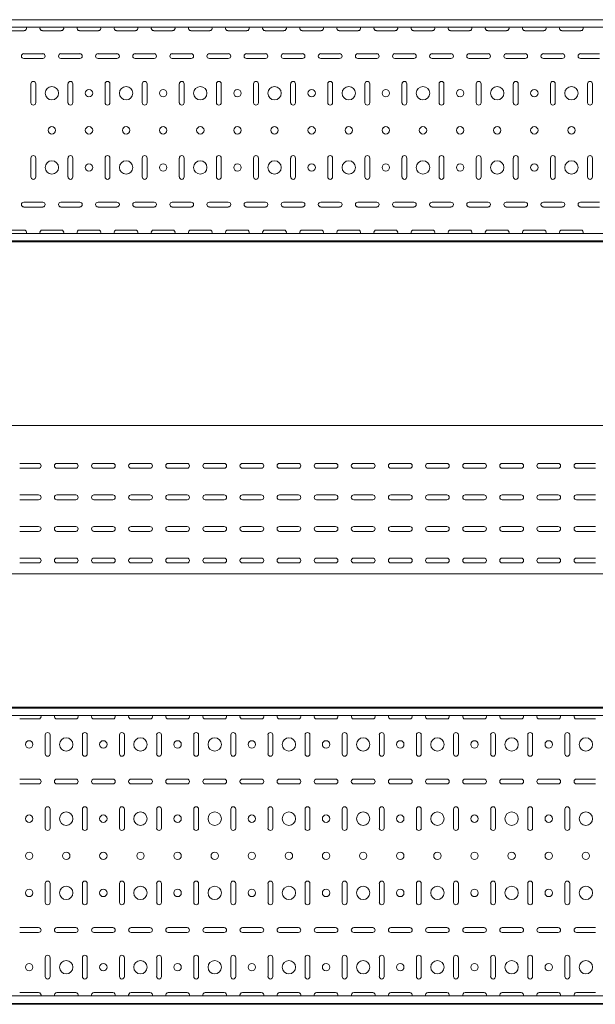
# Model space of a CAD drawing. Header units: millimetres. Extents: x -794 to 3872, y -6969 to -1561.
# Tile 13 of 19: x 1607 to 2383, y -3943 to -2617. Entities that reach past the tile are written whole.
import ezdxf

# ---------------------------------------------------------------- set-up
doc = ezdxf.new("R2010")
doc.units = ezdxf.units.MM

msp = doc.modelspace()

# ---------------------------------------------------------------- linework, layer by layer
at = {"color": 7, "linetype": 'Continuous', "lineweight": 15}
for p, q in [((3825.5, -2616.6), (825.5, -2616.6)), ((3822.5, -2626.8), (828.5, -2626.8)), ((1587.7, -2631.4), (1613.2, -2631.4)), ((1637.7, -2631.4), (1663.2, -2631.4)), ((1687.7, -2631.4), (1713.2, -2631.4)), ((1737.7, -2631.4), (1763.2, -2631.4)), ((1787.7, -2631.4), (1813.2, -2631.4)), ((1837.7, -2631.4), (1863.2, -2631.4)), ((1887.7, -2631.4), (1913.2, -2631.4)), ((1937.7, -2631.4), (1963.2, -2631.4)), ((1987.7, -2631.4), (2013.2, -2631.4)), ((2037.7, -2631.4), (2063.2, -2631.4)), ((2087.7, -2631.4), (2113.2, -2631.4)), ((2137.7, -2631.4), (2163.2, -2631.4)), ((2187.7, -2631.4), (2213.2, -2631.4)), ((2237.7, -2631.4), (2263.2, -2631.4)), ((2287.7, -2631.4), (2313.2, -2631.4)), ((2337.7, -2631.4), (2363.2, -2631.4)), ((1638.2, -2662.4), (1612.7, -2662.4)), ((1688.2, -2662.4), (1662.7, -2662.4)), ((1738.2, -2662.4), (1712.7, -2662.4)), ((1788.2, -2662.4), (1762.7, -2662.4)), ((1838.2, -2662.4), (1812.7, -2662.4)), ((1888.2, -2662.4), (1862.7, -2662.4)), ((1938.2, -2662.4), (1912.7, -2662.4)), ((1988.2, -2662.4), (1962.7, -2662.4)), ((2038.2, -2662.4), (2012.7, -2662.4)), ((2088.2, -2662.4), (2062.7, -2662.4)), ((2138.2, -2662.4), (2112.7, -2662.4)), ((2188.2, -2662.4), (2162.7, -2662.4)), ((2238.2, -2662.4), (2212.7, -2662.4)), ((2288.2, -2662.4), (2262.7, -2662.4)), ((2338.2, -2662.4), (2312.7, -2662.4)), ((2388.2, -2662.4), (2362.7, -2662.4)), ((1612.7, -2668.9), (1638.2, -2668.9)), ((1662.7, -2668.9), (1688.2, -2668.9)), ((1712.7, -2668.9), (1738.2, -2668.9)), ((1762.7, -2668.9), (1788.2, -2668.9)), ((1812.7, -2668.9), (1838.2, -2668.9)), ((1862.7, -2668.9), (1888.2, -2668.9)), ((1912.7, -2668.9), (1938.2, -2668.9)), ((1962.7, -2668.9), (1988.2, -2668.9)), ((2012.7, -2668.9), (2038.2, -2668.9)), ((2062.7, -2668.9), (2088.2, -2668.9)), ((2112.7, -2668.9), (2138.2, -2668.9)), ((2162.7, -2668.9), (2188.2, -2668.9)), ((2212.7, -2668.9), (2238.2, -2668.9)), ((2262.7, -2668.9), (2288.2, -2668.9)), ((2312.7, -2668.9), (2338.2, -2668.9)), ((2362.7, -2668.9), (2388.2, -2668.9)), ((1622.2, -2702.9), (1622.2, -2728.4)), ((1628.7, -2728.4), (1628.7, -2702.9)), ((1672.2, -2702.9), (1672.2, -2728.4)), ((1678.7, -2728.4), (1678.7, -2702.9)), ((1722.2, -2702.9), (1722.2, -2728.4)), ((1728.7, -2728.4), (1728.7, -2702.9)), ((1772.2, -2702.9), (1772.2, -2728.4)), ((1778.7, -2728.4), (1778.7, -2702.9)), ((1822.2, -2702.9), (1822.2, -2728.4)), ((1828.7, -2728.4), (1828.7, -2702.9)), ((1872.2, -2702.9), (1872.2, -2728.4)), ((1878.7, -2728.4), (1878.7, -2702.9)), ((1922.2, -2702.9), (1922.2, -2728.4)), ((1928.7, -2728.4), (1928.7, -2702.9)), ((1972.2, -2702.9), (1972.2, -2728.4)), ((1978.7, -2728.4), (1978.7, -2702.9)), ((2022.2, -2702.9), (2022.2, -2728.4)), ((2028.7, -2728.4), (2028.7, -2702.9)), ((2072.2, -2702.9), (2072.2, -2728.4)), ((2078.7, -2728.4), (2078.7, -2702.9)), ((2122.2, -2702.9), (2122.2, -2728.4)), ((2128.7, -2728.4), (2128.7, -2702.9)), ((2172.2, -2702.9), (2172.2, -2728.4)), ((2178.7, -2728.4), (2178.7, -2702.9)), ((2222.2, -2702.9), (2222.2, -2728.4)), ((2228.7, -2728.4), (2228.7, -2702.9)), ((2272.2, -2702.9), (2272.2, -2728.4)), ((2278.7, -2728.4), (2278.7, -2702.9)), ((2322.2, -2702.9), (2322.2, -2728.4)), ((2328.7, -2728.4), (2328.7, -2702.9)), ((2372.2, -2702.9), (2372.2, -2728.4)), ((2378.7, -2728.4), (2378.7, -2702.9)), ((1622.2, -2802.9), (1622.2, -2828.4)), ((1628.7, -2828.4), (1628.7, -2802.9)), ((1672.2, -2802.9), (1672.2, -2828.4)), ((1678.7, -2828.4), (1678.7, -2802.9)), ((1722.2, -2802.9), (1722.2, -2828.4)), ((1728.7, -2828.4), (1728.7, -2802.9)), ((1772.2, -2802.9), (1772.2, -2828.4)), ((1778.7, -2828.4), (1778.7, -2802.9)), ((1822.2, -2802.9), (1822.2, -2828.4)), ((1828.7, -2828.4), (1828.7, -2802.9)), ((1872.2, -2802.9), (1872.2, -2828.4)), ((1878.7, -2828.4), (1878.7, -2802.9)), ((1922.2, -2802.9), (1922.2, -2828.4)), ((1928.7, -2828.4), (1928.7, -2802.9)), ((1972.2, -2802.9), (1972.2, -2828.4)), ((1978.7, -2828.4), (1978.7, -2802.9)), ((2022.2, -2802.9), (2022.2, -2828.4)), ((2028.7, -2828.4), (2028.7, -2802.9)), ((2072.2, -2802.9), (2072.2, -2828.4)), ((2078.7, -2828.4), (2078.7, -2802.9)), ((2122.2, -2802.9), (2122.2, -2828.4)), ((2128.7, -2828.4), (2128.7, -2802.9)), ((2172.2, -2802.9), (2172.2, -2828.4)), ((2178.7, -2828.4), (2178.7, -2802.9)), ((2222.2, -2802.9), (2222.2, -2828.4)), ((2228.7, -2828.4), (2228.7, -2802.9)), ((2272.2, -2802.9), (2272.2, -2828.4)), ((2278.7, -2828.4), (2278.7, -2802.9)), ((2322.2, -2802.9), (2322.2, -2828.4)), ((2328.7, -2828.4), (2328.7, -2802.9)), ((2372.2, -2802.9), (2372.2, -2828.4)), ((2378.7, -2828.4), (2378.7, -2802.9)), ((1638.2, -2862.4), (1612.7, -2862.4)), ((1688.2, -2862.4), (1662.7, -2862.4)), ((1738.2, -2862.4), (1712.7, -2862.4)), ((1788.2, -2862.4), (1762.7, -2862.4)), ((1838.2, -2862.4), (1812.7, -2862.4)), ((1888.2, -2862.4), (1862.7, -2862.4)), ((1938.2, -2862.4), (1912.7, -2862.4)), ((1988.2, -2862.4), (1962.7, -2862.4)), ((2038.2, -2862.4), (2012.7, -2862.4)), ((2088.2, -2862.4), (2062.7, -2862.4)), ((2138.2, -2862.4), (2112.7, -2862.4)), ((2188.2, -2862.4), (2162.7, -2862.4)), ((2238.2, -2862.4), (2212.7, -2862.4)), ((2288.2, -2862.4), (2262.7, -2862.4)), ((2338.2, -2862.4), (2312.7, -2862.4)), ((2388.2, -2862.4), (2362.7, -2862.4)), ((1612.7, -2868.9), (1638.2, -2868.9)), ((1662.7, -2868.9), (1688.2, -2868.9)), ((1712.7, -2868.9), (1738.2, -2868.9)), ((1762.7, -2868.9), (1788.2, -2868.9)), ((1812.7, -2868.9), (1838.2, -2868.9)), ((1862.7, -2868.9), (1888.2, -2868.9)), ((1912.7, -2868.9), (1938.2, -2868.9)), ((1962.7, -2868.9), (1988.2, -2868.9)), ((2012.7, -2868.9), (2038.2, -2868.9)), ((2062.7, -2868.9), (2088.2, -2868.9)), ((2112.7, -2868.9), (2138.2, -2868.9)), ((2162.7, -2868.9), (2188.2, -2868.9)), ((2212.7, -2868.9), (2238.2, -2868.9)), ((2262.7, -2868.9), (2288.2, -2868.9)), ((2312.7, -2868.9), (2338.2, -2868.9)), ((2362.7, -2868.9), (2388.2, -2868.9)), ((1613.2, -2899.9), (1587.7, -2899.9)), ((1663.2, -2899.9), (1637.7, -2899.9)), ((1713.2, -2899.9), (1687.7, -2899.9)), ((1763.2, -2899.9), (1737.7, -2899.9)), ((1813.2, -2899.9), (1787.7, -2899.9)), ((1863.2, -2899.9), (1837.7, -2899.9)), ((1913.2, -2899.9), (1887.7, -2899.9)), ((1963.2, -2899.9), (1937.7, -2899.9)), ((2013.2, -2899.9), (1987.7, -2899.9)), ((2063.2, -2899.9), (2037.7, -2899.9)), ((2113.2, -2899.9), (2087.7, -2899.9)), ((2163.2, -2899.9), (2137.7, -2899.9)), ((2213.2, -2899.9), (2187.7, -2899.9)), ((2263.2, -2899.9), (2237.7, -2899.9)), ((2313.2, -2899.9), (2287.7, -2899.9)), ((2363.2, -2899.9), (2337.7, -2899.9)), ((825.5, -2914.6), (3825.5, -2914.6)), ((3825.5, -2915.6), (825.5, -2915.6)), ((3822.5, -2904.4), (828.5, -2904.4)), ((3844.9, -3162.9), (844.9, -3162.9)), ((1607.2, -3214.2), (1632.7, -3214.2)), ((1632.7, -3220.7), (1607.2, -3220.7)), ((1657.2, -3214.2), (1682.7, -3214.2)), ((1682.7, -3220.7), (1657.2, -3220.7)), ((1707.2, -3214.2), (1732.7, -3214.2)), ((1732.7, -3220.7), (1707.2, -3220.7)), ((1757.2, -3214.2), (1782.7, -3214.2)), ((1782.7, -3220.7), (1757.2, -3220.7)), ((1807.2, -3214.2), (1832.7, -3214.2)), ((1832.7, -3220.7), (1807.2, -3220.7)), ((1857.2, -3214.2), (1882.7, -3214.2)), ((1882.7, -3220.7), (1857.2, -3220.7)), ((1907.2, -3214.2), (1932.7, -3214.2)), ((1932.7, -3220.7), (1907.2, -3220.7)), ((1957.2, -3214.2), (1982.7, -3214.2)), ((1982.7, -3220.7), (1957.2, -3220.7)), ((2007.2, -3214.2), (2032.7, -3214.2)), ((2032.7, -3220.7), (2007.2, -3220.7)), ((2057.2, -3214.2), (2082.7, -3214.2)), ((2082.7, -3220.7), (2057.2, -3220.7)), ((2107.2, -3214.2), (2132.7, -3214.2)), ((2132.7, -3220.7), (2107.2, -3220.7)), ((2157.2, -3214.2), (2182.7, -3214.2)), ((2182.7, -3220.7), (2157.2, -3220.7)), ((2207.2, -3214.2), (2232.7, -3214.2)), ((2232.7, -3220.7), (2207.2, -3220.7)), ((2257.2, -3214.2), (2282.7, -3214.2)), ((2282.7, -3220.7), (2257.2, -3220.7)), ((2307.2, -3214.2), (2332.7, -3214.2)), ((2332.7, -3220.7), (2307.2, -3220.7)), ((2357.2, -3214.2), (2382.7, -3214.2)), ((2382.7, -3220.7), (2357.2, -3220.7)), ((1607.2, -3256.7), (1632.7, -3256.7)), ((1657.2, -3256.7), (1682.7, -3256.7)), ((1707.2, -3256.7), (1732.7, -3256.7)), ((1757.2, -3256.7), (1782.7, -3256.7)), ((1807.2, -3256.7), (1832.7, -3256.7)), ((1857.2, -3256.7), (1882.7, -3256.7)), ((1907.2, -3256.7), (1932.7, -3256.7)), ((1957.2, -3256.7), (1982.7, -3256.7)), ((2007.2, -3256.7), (2032.7, -3256.7)), ((2057.2, -3256.7), (2082.7, -3256.7)), ((2107.2, -3256.7), (2132.7, -3256.7)), ((2157.2, -3256.7), (2182.7, -3256.7)), ((2207.2, -3256.7), (2232.7, -3256.7)), ((2257.2, -3256.7), (2282.7, -3256.7)), ((2307.2, -3256.7), (2332.7, -3256.7)), ((2357.2, -3256.7), (2382.7, -3256.7)), ((1632.7, -3263.2), (1607.2, -3263.2)), ((1682.7, -3263.2), (1657.2, -3263.2)), ((1732.7, -3263.2), (1707.2, -3263.2)), ((1782.7, -3263.2), (1757.2, -3263.2)), ((1832.7, -3263.2), (1807.2, -3263.2)), ((1882.7, -3263.2), (1857.2, -3263.2)), ((1932.7, -3263.2), (1907.2, -3263.2)), ((1982.7, -3263.2), (1957.2, -3263.2)), ((2032.7, -3263.2), (2007.2, -3263.2)), ((2082.7, -3263.2), (2057.2, -3263.2)), ((2132.7, -3263.2), (2107.2, -3263.2)), ((2182.7, -3263.2), (2157.2, -3263.2)), ((2232.7, -3263.2), (2207.2, -3263.2)), ((2282.7, -3263.2), (2257.2, -3263.2)), ((2332.7, -3263.2), (2307.2, -3263.2)), ((2382.7, -3263.2), (2357.2, -3263.2)), ((1607.2, -3299.2), (1632.7, -3299.2)), ((1657.2, -3299.2), (1682.7, -3299.2)), ((1707.2, -3299.2), (1732.7, -3299.2)), ((1757.2, -3299.2), (1782.7, -3299.2)), ((1807.2, -3299.2), (1832.7, -3299.2)), ((1857.2, -3299.2), (1882.7, -3299.2)), ((1907.2, -3299.2), (1932.7, -3299.2)), ((1957.2, -3299.2), (1982.7, -3299.2)), ((2007.2, -3299.2), (2032.7, -3299.2)), ((2057.2, -3299.2), (2082.7, -3299.2)), ((2107.2, -3299.2), (2132.7, -3299.2)), ((2157.2, -3299.2), (2182.7, -3299.2)), ((2207.2, -3299.2), (2232.7, -3299.2)), ((2257.2, -3299.2), (2282.7, -3299.2)), ((2307.2, -3299.2), (2332.7, -3299.2)), ((2357.2, -3299.2), (2382.7, -3299.2)), ((1632.7, -3305.7), (1607.2, -3305.7)), ((1682.7, -3305.7), (1657.2, -3305.7)), ((1732.7, -3305.7), (1707.2, -3305.7)), ((1782.7, -3305.7), (1757.2, -3305.7)), ((1832.7, -3305.7), (1807.2, -3305.7)), ((1882.7, -3305.7), (1857.2, -3305.7)), ((1932.7, -3305.7), (1907.2, -3305.7)), ((1982.7, -3305.7), (1957.2, -3305.7)), ((2032.7, -3305.7), (2007.2, -3305.7)), ((2082.7, -3305.7), (2057.2, -3305.7)), ((2132.7, -3305.7), (2107.2, -3305.7)), ((2182.7, -3305.7), (2157.2, -3305.7)), ((2232.7, -3305.7), (2207.2, -3305.7)), ((2282.7, -3305.7), (2257.2, -3305.7)), ((2332.7, -3305.7), (2307.2, -3305.7)), ((2382.7, -3305.7), (2357.2, -3305.7)), ((1607.2, -3341.7), (1632.7, -3341.7)), ((1632.7, -3348.2), (1607.2, -3348.2)), ((1657.2, -3341.7), (1682.7, -3341.7)), ((1682.7, -3348.2), (1657.2, -3348.2)), ((1707.2, -3341.7), (1732.7, -3341.7)), ((1732.7, -3348.2), (1707.2, -3348.2)), ((1757.2, -3341.7), (1782.7, -3341.7)), ((1782.7, -3348.2), (1757.2, -3348.2)), ((1807.2, -3341.7), (1832.7, -3341.7)), ((1832.7, -3348.2), (1807.2, -3348.2)), ((1857.2, -3341.7), (1882.7, -3341.7)), ((1882.7, -3348.2), (1857.2, -3348.2)), ((1907.2, -3341.7), (1932.7, -3341.7)), ((1932.7, -3348.2), (1907.2, -3348.2)), ((1957.2, -3341.7), (1982.7, -3341.7)), ((1982.7, -3348.2), (1957.2, -3348.2)), ((2007.2, -3341.7), (2032.7, -3341.7)), ((2032.7, -3348.2), (2007.2, -3348.2)), ((2057.2, -3341.7), (2082.7, -3341.7)), ((2082.7, -3348.2), (2057.2, -3348.2)), ((2107.2, -3341.7), (2132.7, -3341.7)), ((2132.7, -3348.2), (2107.2, -3348.2)), ((2157.2, -3341.7), (2182.7, -3341.7)), ((2182.7, -3348.2), (2157.2, -3348.2)), ((2207.2, -3341.7), (2232.7, -3341.7)), ((2232.7, -3348.2), (2207.2, -3348.2)), ((2257.2, -3341.7), (2282.7, -3341.7)), ((2282.7, -3348.2), (2257.2, -3348.2)), ((2307.2, -3341.7), (2332.7, -3341.7)), ((2332.7, -3348.2), (2307.2, -3348.2)), ((2357.2, -3341.7), (2382.7, -3341.7)), ((2382.7, -3348.2), (2357.2, -3348.2)), ((3844.9, -3362.9), (844.9, -3362.9)), ((3844.9, -3542.6), (844.9, -3542.6)), ((3844.9, -3543.6), (844.9, -3543.6)), ((3841.9, -3553.8), (847.9, -3553.8)), ((1607.2, -3558.3), (1632.7, -3558.3)), ((1657.2, -3558.3), (1682.7, -3558.3)), ((1707.2, -3558.3), (1732.7, -3558.3)), ((1757.2, -3558.3), (1782.7, -3558.3)), ((1807.2, -3558.3), (1832.7, -3558.3)), ((1857.2, -3558.3), (1882.7, -3558.3)), ((1907.2, -3558.3), (1932.7, -3558.3)), ((1957.2, -3558.3), (1982.7, -3558.3)), ((2007.2, -3558.3), (2032.7, -3558.3)), ((2057.2, -3558.3), (2082.7, -3558.3)), ((2107.2, -3558.3), (2132.7, -3558.3)), ((2157.2, -3558.3), (2182.7, -3558.3)), ((2207.2, -3558.3), (2232.7, -3558.3)), ((2257.2, -3558.3), (2282.7, -3558.3)), ((2307.2, -3558.3), (2332.7, -3558.3)), ((2357.2, -3558.3), (2382.7, -3558.3)), ((1641.7, -3579.8), (1641.7, -3605.3)), ((1648.2, -3605.3), (1648.2, -3579.8)), ((1691.7, -3579.8), (1691.7, -3605.3)), ((1698.2, -3605.3), (1698.2, -3579.8)), ((1741.7, -3579.8), (1741.7, -3605.3)), ((1748.2, -3605.3), (1748.2, -3579.8)), ((1791.7, -3579.8), (1791.7, -3605.3)), ((1798.2, -3605.3), (1798.2, -3579.8)), ((1841.7, -3579.8), (1841.7, -3605.3)), ((1848.2, -3605.3), (1848.2, -3579.8)), ((1891.7, -3579.8), (1891.7, -3605.3)), ((1898.2, -3605.3), (1898.2, -3579.8)), ((1941.7, -3579.8), (1941.7, -3605.3)), ((1948.2, -3605.3), (1948.2, -3579.8)), ((1991.7, -3579.8), (1991.7, -3605.3)), ((1998.2, -3605.3), (1998.2, -3579.8)), ((2041.7, -3579.8), (2041.7, -3605.3)), ((2048.2, -3605.3), (2048.2, -3579.8)), ((2091.7, -3579.8), (2091.7, -3605.3)), ((2098.2, -3605.3), (2098.2, -3579.8)), ((2141.7, -3579.8), (2141.7, -3605.3)), ((2148.2, -3605.3), (2148.2, -3579.8)), ((2191.7, -3579.8), (2191.7, -3605.3)), ((2198.2, -3605.3), (2198.2, -3579.8)), ((2241.7, -3579.8), (2241.7, -3605.3)), ((2248.2, -3605.3), (2248.2, -3579.8)), ((2291.7, -3579.8), (2291.7, -3605.3)), ((2298.2, -3605.3), (2298.2, -3579.8)), ((2341.7, -3579.8), (2341.7, -3605.3)), ((2348.2, -3605.3), (2348.2, -3579.8)), ((1632.7, -3639.3), (1607.2, -3639.3)), ((1607.2, -3645.8), (1632.7, -3645.8)), ((1682.7, -3639.3), (1657.2, -3639.3)), ((1657.2, -3645.8), (1682.7, -3645.8)), ((1732.7, -3639.3), (1707.2, -3639.3)), ((1707.2, -3645.8), (1732.7, -3645.8)), ((1782.7, -3639.3), (1757.2, -3639.3)), ((1757.2, -3645.8), (1782.7, -3645.8)), ((1832.7, -3639.3), (1807.2, -3639.3)), ((1807.2, -3645.8), (1832.7, -3645.8)), ((1882.7, -3639.3), (1857.2, -3639.3)), ((1857.2, -3645.8), (1882.7, -3645.8)), ((1932.7, -3639.3), (1907.2, -3639.3)), ((1907.2, -3645.8), (1932.7, -3645.8)), ((1982.7, -3639.3), (1957.2, -3639.3)), ((1957.2, -3645.8), (1982.7, -3645.8)), ((2032.7, -3639.3), (2007.2, -3639.3)), ((2007.2, -3645.8), (2032.7, -3645.8)), ((2082.7, -3639.3), (2057.2, -3639.3)), ((2057.2, -3645.8), (2082.7, -3645.8)), ((2132.7, -3639.3), (2107.2, -3639.3)), ((2107.2, -3645.8), (2132.7, -3645.8)), ((2182.7, -3639.3), (2157.2, -3639.3)), ((2157.2, -3645.8), (2182.7, -3645.8)), ((2232.7, -3639.3), (2207.2, -3639.3)), ((2207.2, -3645.8), (2232.7, -3645.8)), ((2282.7, -3639.3), (2257.2, -3639.3)), ((2257.2, -3645.8), (2282.7, -3645.8)), ((2332.7, -3639.3), (2307.2, -3639.3)), ((2307.2, -3645.8), (2332.7, -3645.8)), ((2382.7, -3639.3), (2357.2, -3639.3)), ((2357.2, -3645.8), (2382.7, -3645.8)), ((1641.7, -3679.8), (1641.7, -3705.3)), ((1648.2, -3705.3), (1648.2, -3679.8)), ((1691.7, -3679.8), (1691.7, -3705.3)), ((1698.2, -3705.3), (1698.2, -3679.8)), ((1741.7, -3679.8), (1741.7, -3705.3)), ((1748.2, -3705.3), (1748.2, -3679.8)), ((1791.7, -3679.8), (1791.7, -3705.3)), ((1798.2, -3705.3), (1798.2, -3679.8)), ((1841.7, -3679.8), (1841.7, -3705.3)), ((1848.2, -3705.3), (1848.2, -3679.8)), ((1891.7, -3679.8), (1891.7, -3705.3)), ((1898.2, -3705.3), (1898.2, -3679.8)), ((1941.7, -3679.8), (1941.7, -3705.3)), ((1948.2, -3705.3), (1948.2, -3679.8)), ((1991.7, -3679.8), (1991.7, -3705.3)), ((1998.2, -3705.3), (1998.2, -3679.8)), ((2041.7, -3679.8), (2041.7, -3705.3)), ((2048.2, -3705.3), (2048.2, -3679.8)), ((2091.7, -3679.8), (2091.7, -3705.3)), ((2098.2, -3705.3), (2098.2, -3679.8)), ((2141.7, -3679.8), (2141.7, -3705.3)), ((2148.2, -3705.3), (2148.2, -3679.8)), ((2191.7, -3679.8), (2191.7, -3705.3)), ((2198.2, -3705.3), (2198.2, -3679.8)), ((2241.7, -3679.8), (2241.7, -3705.3)), ((2248.2, -3705.3), (2248.2, -3679.8)), ((2291.7, -3679.8), (2291.7, -3705.3)), ((2298.2, -3705.3), (2298.2, -3679.8)), ((2341.7, -3679.8), (2341.7, -3705.3)), ((2348.2, -3705.3), (2348.2, -3679.8)), ((1641.7, -3779.8), (1641.7, -3805.3)), ((1648.2, -3805.3), (1648.2, -3779.8)), ((1691.7, -3779.8), (1691.7, -3805.3)), ((1698.2, -3805.3), (1698.2, -3779.8)), ((1741.7, -3779.8), (1741.7, -3805.3)), ((1748.2, -3805.3), (1748.2, -3779.8)), ((1791.7, -3779.8), (1791.7, -3805.3)), ((1798.2, -3805.3), (1798.2, -3779.8)), ((1841.7, -3779.8), (1841.7, -3805.3)), ((1848.2, -3805.3), (1848.2, -3779.8)), ((1891.7, -3779.8), (1891.7, -3805.3)), ((1898.2, -3805.3), (1898.2, -3779.8)), ((1941.7, -3779.8), (1941.7, -3805.3)), ((1948.2, -3805.3), (1948.2, -3779.8)), ((1991.7, -3779.8), (1991.7, -3805.3)), ((1998.2, -3805.3), (1998.2, -3779.8)), ((2041.7, -3779.8), (2041.7, -3805.3)), ((2048.2, -3805.3), (2048.2, -3779.8)), ((2091.7, -3779.8), (2091.7, -3805.3)), ((2098.2, -3805.3), (2098.2, -3779.8)), ((2141.7, -3779.8), (2141.7, -3805.3)), ((2148.2, -3805.3), (2148.2, -3779.8)), ((2191.7, -3779.8), (2191.7, -3805.3)), ((2198.2, -3805.3), (2198.2, -3779.8)), ((2241.7, -3779.8), (2241.7, -3805.3)), ((2248.2, -3805.3), (2248.2, -3779.8)), ((2291.7, -3779.8), (2291.7, -3805.3)), ((2298.2, -3805.3), (2298.2, -3779.8)), ((2341.7, -3779.8), (2341.7, -3805.3)), ((2348.2, -3805.3), (2348.2, -3779.8)), ((1632.7, -3839.3), (1607.2, -3839.3)), ((1682.7, -3839.3), (1657.2, -3839.3)), ((1732.7, -3839.3), (1707.2, -3839.3)), ((1782.7, -3839.3), (1757.2, -3839.3)), ((1832.7, -3839.3), (1807.2, -3839.3)), ((1882.7, -3839.3), (1857.2, -3839.3)), ((1932.7, -3839.3), (1907.2, -3839.3)), ((1982.7, -3839.3), (1957.2, -3839.3)), ((2032.7, -3839.3), (2007.2, -3839.3)), ((2082.7, -3839.3), (2057.2, -3839.3)), ((2132.7, -3839.3), (2107.2, -3839.3)), ((2182.7, -3839.3), (2157.2, -3839.3)), ((2232.7, -3839.3), (2207.2, -3839.3)), ((2282.7, -3839.3), (2257.2, -3839.3)), ((2332.7, -3839.3), (2307.2, -3839.3)), ((2382.7, -3839.3), (2357.2, -3839.3)), ((1607.2, -3845.8), (1632.7, -3845.8)), ((1657.2, -3845.8), (1682.7, -3845.8)), ((1707.2, -3845.8), (1732.7, -3845.8)), ((1757.2, -3845.8), (1782.7, -3845.8)), ((1807.2, -3845.8), (1832.7, -3845.8)), ((1857.2, -3845.8), (1882.7, -3845.8)), ((1907.2, -3845.8), (1932.7, -3845.8)), ((1957.2, -3845.8), (1982.7, -3845.8)), ((2007.2, -3845.8), (2032.7, -3845.8)), ((2057.2, -3845.8), (2082.7, -3845.8)), ((2107.2, -3845.8), (2132.7, -3845.8)), ((2157.2, -3845.8), (2182.7, -3845.8)), ((2207.2, -3845.8), (2232.7, -3845.8)), ((2257.2, -3845.8), (2282.7, -3845.8)), ((2307.2, -3845.8), (2332.7, -3845.8)), ((2357.2, -3845.8), (2382.7, -3845.8)), ((1641.7, -3879.8), (1641.7, -3905.3)), ((1648.2, -3905.3), (1648.2, -3879.8)), ((1691.7, -3879.8), (1691.7, -3905.3)), ((1698.2, -3905.3), (1698.2, -3879.8)), ((1741.7, -3879.8), (1741.7, -3905.3)), ((1748.2, -3905.3), (1748.2, -3879.8)), ((1791.7, -3879.8), (1791.7, -3905.3)), ((1798.2, -3905.3), (1798.2, -3879.8)), ((1841.7, -3879.8), (1841.7, -3905.3)), ((1848.2, -3905.3), (1848.2, -3879.8)), ((1891.7, -3879.8), (1891.7, -3905.3)), ((1898.2, -3905.3), (1898.2, -3879.8)), ((1941.7, -3879.8), (1941.7, -3905.3)), ((1948.2, -3905.3), (1948.2, -3879.8)), ((1991.7, -3879.8), (1991.7, -3905.3)), ((1998.2, -3905.3), (1998.2, -3879.8)), ((2041.7, -3879.8), (2041.7, -3905.3)), ((2048.2, -3905.3), (2048.2, -3879.8)), ((2091.7, -3879.8), (2091.7, -3905.3)), ((2098.2, -3905.3), (2098.2, -3879.8)), ((2141.7, -3879.8), (2141.7, -3905.3)), ((2148.2, -3905.3), (2148.2, -3879.8)), ((2191.7, -3879.8), (2191.7, -3905.3)), ((2198.2, -3905.3), (2198.2, -3879.8)), ((2241.7, -3879.8), (2241.7, -3905.3)), ((2248.2, -3905.3), (2248.2, -3879.8)), ((2291.7, -3879.8), (2291.7, -3905.3)), ((2298.2, -3905.3), (2298.2, -3879.8)), ((2341.7, -3879.8), (2341.7, -3905.3)), ((2348.2, -3905.3), (2348.2, -3879.8)), ((3841.9, -3931.4), (847.9, -3931.4)), ((1632.7, -3926.8), (1607.2, -3926.8)), ((1682.7, -3926.8), (1657.2, -3926.8)), ((1732.7, -3926.8), (1707.2, -3926.8)), ((1782.7, -3926.8), (1757.2, -3926.8)), ((1832.7, -3926.8), (1807.2, -3926.8)), ((1882.7, -3926.8), (1857.2, -3926.8)), ((1932.7, -3926.8), (1907.2, -3926.8)), ((1982.7, -3926.8), (1957.2, -3926.8)), ((2032.7, -3926.8), (2007.2, -3926.8)), ((2082.7, -3926.8), (2057.2, -3926.8)), ((2132.7, -3926.8), (2107.2, -3926.8)), ((2182.7, -3926.8), (2157.2, -3926.8)), ((2232.7, -3926.8), (2207.2, -3926.8)), ((2282.7, -3926.8), (2257.2, -3926.8)), ((2332.7, -3926.8), (2307.2, -3926.8)), ((2382.7, -3926.8), (2357.2, -3926.8)), ((844.9, -3941.6), (3844.9, -3941.6)), ((3844.9, -3942.6), (844.9, -3942.6))]:
    msp.add_line(p, q, dxfattribs=at)
for centre, radius in [((1650.5, -2715.6), 9), ((1700.5, -2715.6), 5), ((1750.5, -2715.6), 9), ((1800.5, -2715.6), 5), ((1850.5, -2715.6), 9), ((1900.5, -2715.6), 5), ((1950.5, -2715.6), 9), ((2000.5, -2715.6), 5), ((2050.5, -2715.6), 9), ((2100.5, -2715.6), 5), ((2150.5, -2715.6), 9), ((2200.5, -2715.6), 5), ((2250.5, -2715.6), 9), ((2300.5, -2715.6), 5), ((2350.5, -2715.6), 9), ((1650.5, -2765.6), 5), ((1700.5, -2765.6), 5), ((1750.5, -2765.6), 5), ((1800.5, -2765.6), 5), ((1850.5, -2765.6), 5), ((1900.5, -2765.6), 5), ((1950.5, -2765.6), 5), ((2000.5, -2765.6), 5), ((2050.5, -2765.6), 5), ((2100.5, -2765.6), 5), ((2150.5, -2765.6), 5), ((2200.5, -2765.6), 5), ((2250.5, -2765.6), 5), ((2300.5, -2765.6), 5), ((2350.5, -2765.6), 5), ((1650.5, -2815.6), 9), ((1700.5, -2815.6), 5), ((1750.5, -2815.6), 9), ((1800.5, -2815.6), 5), ((1850.5, -2815.6), 9), ((1900.5, -2815.6), 5), ((1950.5, -2815.6), 9), ((2000.5, -2815.6), 5), ((2050.5, -2815.6), 9), ((2100.5, -2815.6), 5), ((2150.5, -2815.6), 9), ((2200.5, -2815.6), 5), ((2250.5, -2815.6), 9), ((2300.5, -2815.6), 5), ((2350.5, -2815.6), 9), ((1619.9, -3592.6), 5), ((1669.9, -3592.6), 9), ((1719.9, -3592.6), 5), ((1769.9, -3592.6), 9), ((1819.9, -3592.6), 5), ((1869.9, -3592.6), 9), ((1919.9, -3592.6), 5), ((1969.9, -3592.6), 9), ((2019.9, -3592.6), 5), ((2069.9, -3592.6), 9), ((2119.9, -3592.6), 5), ((2169.9, -3592.6), 9), ((2219.9, -3592.6), 5), ((2269.9, -3592.6), 9), ((2319.9, -3592.6), 5), ((2369.9, -3592.6), 9), ((1669.9, -3692.6), 9), ((1769.9, -3692.6), 9), ((1869.9, -3692.6), 9), ((1969.9, -3692.6), 9), ((2069.9, -3692.6), 9), ((2169.9, -3692.6), 9), ((2269.9, -3692.6), 9), ((2369.9, -3692.6), 9), ((1619.9, -3692.6), 5), ((1719.9, -3692.6), 5), ((1819.9, -3692.6), 5), ((1919.9, -3692.6), 5), ((2019.9, -3692.6), 5), ((2119.9, -3692.6), 5), ((2219.9, -3692.6), 5), ((2319.9, -3692.6), 5), ((1619.9, -3742.6), 5), ((1669.9, -3742.6), 5), ((1719.9, -3742.6), 5), ((1769.9, -3742.6), 5), ((1819.9, -3742.6), 5), ((1869.9, -3742.6), 5), ((1919.9, -3742.6), 5), ((1969.9, -3742.6), 5), ((2019.9, -3742.6), 5), ((2069.9, -3742.6), 5), ((2119.9, -3742.6), 5), ((2169.9, -3742.6), 5), ((2219.9, -3742.6), 5), ((2269.9, -3742.6), 5), ((2319.9, -3742.6), 5), ((2369.9, -3742.6), 5), ((1619.9, -3792.6), 5), ((1669.9, -3792.6), 9), ((1719.9, -3792.6), 5), ((1769.9, -3792.6), 9), ((1819.9, -3792.6), 5), ((1869.9, -3792.6), 9), ((1919.9, -3792.6), 5), ((1969.9, -3792.6), 9), ((2019.9, -3792.6), 5), ((2069.9, -3792.6), 9), ((2119.9, -3792.6), 5), ((2169.9, -3792.6), 9), ((2219.9, -3792.6), 5), ((2269.9, -3792.6), 9), ((2319.9, -3792.6), 5), ((2369.9, -3792.6), 9), ((1669.9, -3892.6), 9), ((1769.9, -3892.6), 9), ((1869.9, -3892.6), 9), ((1969.9, -3892.6), 9), ((2069.9, -3892.6), 9), ((2169.9, -3892.6), 9), ((2269.9, -3892.6), 9), ((2369.9, -3892.6), 9), ((1619.9, -3892.6), 5), ((1719.9, -3892.6), 5), ((1819.9, -3892.6), 5), ((1919.9, -3892.6), 5), ((2019.9, -3892.6), 5), ((2119.9, -3892.6), 5), ((2219.9, -3892.6), 5), ((2319.9, -3892.6), 5)]:
    msp.add_circle(centre, radius, dxfattribs=at)
for centre, start, end in [((1613.2, -2628.1), 270, 23.3521), ((1637.7, -2628.1), 156.6479, 270), ((1663.2, -2628.1), 270, 23.3521), ((1687.7, -2628.1), 156.6479, 270), ((1713.2, -2628.1), 270, 23.3521), ((1737.7, -2628.1), 156.6479, 270), ((1763.2, -2628.1), 270, 23.3521), ((1787.7, -2628.1), 156.6479, 270), ((1813.2, -2628.1), 270, 23.3521), ((1837.7, -2628.1), 156.6479, 270), ((1863.2, -2628.1), 270, 23.3521), ((1887.7, -2628.1), 156.6479, 270), ((1913.2, -2628.1), 270, 23.3521), ((1937.7, -2628.1), 156.6479, 270), ((1963.2, -2628.1), 270, 23.3521), ((1987.7, -2628.1), 156.6479, 270), ((2013.2, -2628.1), 270, 23.3521), ((2037.7, -2628.1), 156.6479, 270), ((2063.2, -2628.1), 270, 23.3521), ((2087.7, -2628.1), 156.6479, 270), ((2113.2, -2628.1), 270, 23.3521), ((2137.7, -2628.1), 156.6479, 270), ((2163.2, -2628.1), 270, 23.3521), ((2187.7, -2628.1), 156.6479, 270), ((2213.2, -2628.1), 270, 23.3521), ((2237.7, -2628.1), 156.6479, 270), ((2263.2, -2628.1), 270, 23.3521), ((2287.7, -2628.1), 156.6479, 270), ((2313.2, -2628.1), 270, 23.3521), ((2337.7, -2628.1), 156.6479, 270), ((2363.2, -2628.1), 270, 23.3521), ((1612.7, -2665.6), 90, 270), ((1638.2, -2665.6), 270, 90), ((1662.7, -2665.6), 90, 270), ((1688.2, -2665.6), 270, 90), ((1712.7, -2665.6), 90, 270), ((1738.2, -2665.6), 270, 90), ((1762.7, -2665.6), 90, 270), ((1788.2, -2665.6), 270, 90), ((1812.7, -2665.6), 90, 270), ((1838.2, -2665.6), 270, 90), ((1862.7, -2665.6), 90, 270), ((1888.2, -2665.6), 270, 90), ((1912.7, -2665.6), 90, 270), ((1938.2, -2665.6), 270, 90), ((1962.7, -2665.6), 90, 270), ((1988.2, -2665.6), 270, 90), ((2012.7, -2665.6), 90, 270), ((2038.2, -2665.6), 270, 90), ((2062.7, -2665.6), 90, 270), ((2088.2, -2665.6), 270, 90), ((2112.7, -2665.6), 90, 270), ((2138.2, -2665.6), 270, 90), ((2162.7, -2665.6), 90, 270), ((2188.2, -2665.6), 270, 90), ((2212.7, -2665.6), 90, 270), ((2238.2, -2665.6), 270, 90), ((2262.7, -2665.6), 90, 270), ((2288.2, -2665.6), 270, 90), ((2312.7, -2665.6), 90, 270), ((2338.2, -2665.6), 270, 90), ((2362.7, -2665.6), 90, 270), ((1625.5, -2702.9), 0, 180), ((1675.5, -2702.9), 0, 180), ((1725.5, -2702.9), 0, 180), ((1775.5, -2702.9), 0, 180), ((1825.5, -2702.9), 0, 180), ((1875.5, -2702.9), 0, 180), ((1925.5, -2702.9), 0, 180), ((1975.5, -2702.9), 0, 180), ((2025.5, -2702.9), 0, 180), ((2075.5, -2702.9), 0, 180), ((2125.5, -2702.9), 0, 180), ((2175.5, -2702.9), 0, 180), ((2225.5, -2702.9), 0, 180), ((2275.5, -2702.9), 0, 180), ((2325.5, -2702.9), 0, 180), ((2375.5, -2702.9), 0, 180), ((1625.5, -2728.4), 180, 0), ((1675.5, -2728.4), 180, 0), ((1725.5, -2728.4), 180, 0), ((1775.5, -2728.4), 180, 0), ((1825.5, -2728.4), 180, 0), ((1875.5, -2728.4), 180, 0), ((1925.5, -2728.4), 180, 0), ((1975.5, -2728.4), 180, 0), ((2025.5, -2728.4), 180, 0), ((2075.5, -2728.4), 180, 0), ((2125.5, -2728.4), 180, 0), ((2175.5, -2728.4), 180, 0), ((2225.5, -2728.4), 180, 0), ((2275.5, -2728.4), 180, 0), ((2325.5, -2728.4), 180, 0), ((2375.5, -2728.4), 180, 0), ((1625.5, -2802.9), 0, 180), ((1675.5, -2802.9), 0, 180), ((1725.5, -2802.9), 0, 180), ((1775.5, -2802.9), 0, 180), ((1825.5, -2802.9), 0, 180), ((1875.5, -2802.9), 0, 180), ((1925.5, -2802.9), 0, 180), ((1975.5, -2802.9), 0, 180), ((2025.5, -2802.9), 0, 180), ((2075.5, -2802.9), 0, 180), ((2125.5, -2802.9), 0, 180), ((2175.5, -2802.9), 0, 180), ((2225.5, -2802.9), 0, 180), ((2275.5, -2802.9), 0, 180), ((2325.5, -2802.9), 0, 180), ((2375.5, -2802.9), 0, 180), ((1625.5, -2828.4), 180, 0), ((1675.5, -2828.4), 180, 0), ((1725.5, -2828.4), 180, 0), ((1775.5, -2828.4), 180, 0), ((1825.5, -2828.4), 180, 0), ((1875.5, -2828.4), 180, 0), ((1925.5, -2828.4), 180, 0), ((1975.5, -2828.4), 180, 0), ((2025.5, -2828.4), 180, 0), ((2075.5, -2828.4), 180, 0), ((2125.5, -2828.4), 180, 0), ((2175.5, -2828.4), 180, 0), ((2225.5, -2828.4), 180, 0), ((2275.5, -2828.4), 180, 0), ((2325.5, -2828.4), 180, 0), ((2375.5, -2828.4), 180, 0), ((1612.7, -2865.6), 90, 270), ((1638.2, -2865.6), 270, 90), ((1662.7, -2865.6), 90, 270), ((1688.2, -2865.6), 270, 90), ((1712.7, -2865.6), 90, 270), ((1738.2, -2865.6), 270, 90), ((1762.7, -2865.6), 90, 270), ((1788.2, -2865.6), 270, 90), ((1812.7, -2865.6), 90, 270), ((1838.2, -2865.6), 270, 90), ((1862.7, -2865.6), 90, 270), ((1888.2, -2865.6), 270, 90), ((1912.7, -2865.6), 90, 270), ((1938.2, -2865.6), 270, 90), ((1962.7, -2865.6), 90, 270), ((1988.2, -2865.6), 270, 90), ((2012.7, -2865.6), 90, 270), ((2038.2, -2865.6), 270, 90), ((2062.7, -2865.6), 90, 270), ((2088.2, -2865.6), 270, 90), ((2112.7, -2865.6), 90, 270), ((2138.2, -2865.6), 270, 90), ((2162.7, -2865.6), 90, 270), ((2188.2, -2865.6), 270, 90), ((2212.7, -2865.6), 90, 270), ((2238.2, -2865.6), 270, 90), ((2262.7, -2865.6), 90, 270), ((2288.2, -2865.6), 270, 90), ((2312.7, -2865.6), 90, 270), ((2338.2, -2865.6), 270, 90), ((2362.7, -2865.6), 90, 270), ((1613.2, -2903.1), 336.6479, 90), ((1637.7, -2903.1), 90, 203.3521), ((1663.2, -2903.1), 336.6479, 90), ((1687.7, -2903.1), 90, 203.3521), ((1713.2, -2903.1), 336.6479, 90), ((1737.7, -2903.1), 90, 203.3521), ((1763.2, -2903.1), 336.6479, 90), ((1787.7, -2903.1), 90, 203.3521), ((1813.2, -2903.1), 336.6479, 90), ((1837.7, -2903.1), 90, 203.3521), ((1863.2, -2903.1), 336.6479, 90), ((1887.7, -2903.1), 90, 203.3521), ((1913.2, -2903.1), 336.6479, 90), ((1937.7, -2903.1), 90, 203.3521), ((1963.2, -2903.1), 336.6479, 90), ((1987.7, -2903.1), 90, 203.3521), ((2013.2, -2903.1), 336.6479, 90), ((2037.7, -2903.1), 90, 203.3521), ((2063.2, -2903.1), 336.6479, 90), ((2087.7, -2903.1), 90, 203.3521), ((2113.2, -2903.1), 336.6479, 90), ((2137.7, -2903.1), 90, 203.3521), ((2163.2, -2903.1), 336.6479, 90), ((2187.7, -2903.1), 90, 203.3521), ((2213.2, -2903.1), 336.6479, 90), ((2237.7, -2903.1), 90, 203.3521), ((2263.2, -2903.1), 336.6479, 90), ((2287.7, -2903.1), 90, 203.3521), ((2313.2, -2903.1), 336.6479, 90), ((2337.7, -2903.1), 90, 203.3521), ((2363.2, -2903.1), 336.6479, 90), ((1632.7, -3217.4), 270, 90), ((1657.2, -3217.4), 90, 270), ((1682.7, -3217.4), 270, 90), ((1707.2, -3217.4), 90, 270), ((1732.7, -3217.4), 270, 90), ((1757.2, -3217.4), 90, 270), ((1782.7, -3217.4), 270, 90), ((1807.2, -3217.4), 90, 270), ((1832.7, -3217.4), 270, 90), ((1857.2, -3217.4), 90, 270), ((1882.7, -3217.4), 270, 90), ((1907.2, -3217.4), 90, 270), ((1932.7, -3217.4), 270, 90), ((1957.2, -3217.4), 90, 270), ((1982.7, -3217.4), 270, 90), ((2007.2, -3217.4), 90, 270), ((2032.7, -3217.4), 270, 90), ((2057.2, -3217.4), 90, 270), ((2082.7, -3217.4), 270, 90), ((2107.2, -3217.4), 90, 270), ((2132.7, -3217.4), 270, 90), ((2157.2, -3217.4), 90, 270), ((2182.7, -3217.4), 270, 90), ((2207.2, -3217.4), 90, 270), ((2232.7, -3217.4), 270, 90), ((2257.2, -3217.4), 90, 270), ((2282.7, -3217.4), 270, 90), ((2307.2, -3217.4), 90, 270), ((2332.7, -3217.4), 270, 90), ((2357.2, -3217.4), 90, 270), ((1632.7, -3259.9), 270, 90), ((1657.2, -3259.9), 90, 270), ((1682.7, -3259.9), 270, 90), ((1707.2, -3259.9), 90, 270), ((1732.7, -3259.9), 270, 90), ((1757.2, -3259.9), 90, 270), ((1782.7, -3259.9), 270, 90), ((1807.2, -3259.9), 90, 270), ((1832.7, -3259.9), 270, 90), ((1857.2, -3259.9), 90, 270), ((1882.7, -3259.9), 270, 90), ((1907.2, -3259.9), 90, 270), ((1932.7, -3259.9), 270, 90), ((1957.2, -3259.9), 90, 270), ((1982.7, -3259.9), 270, 90), ((2007.2, -3259.9), 90, 270), ((2032.7, -3259.9), 270, 90), ((2057.2, -3259.9), 90, 270), ((2082.7, -3259.9), 270, 90), ((2107.2, -3259.9), 90, 270), ((2132.7, -3259.9), 270, 90), ((2157.2, -3259.9), 90, 270), ((2182.7, -3259.9), 270, 90), ((2207.2, -3259.9), 90, 270), ((2232.7, -3259.9), 270, 90), ((2257.2, -3259.9), 90, 270), ((2282.7, -3259.9), 270, 90), ((2307.2, -3259.9), 90, 270), ((2332.7, -3259.9), 270, 90), ((2357.2, -3259.9), 90, 270), ((1632.7, -3302.4), 270, 90), ((1657.2, -3302.4), 90, 270), ((1682.7, -3302.4), 270, 90), ((1707.2, -3302.4), 90, 270), ((1732.7, -3302.4), 270, 90), ((1757.2, -3302.4), 90, 270), ((1782.7, -3302.4), 270, 90), ((1807.2, -3302.4), 90, 270), ((1832.7, -3302.4), 270, 90), ((1857.2, -3302.4), 90, 270), ((1882.7, -3302.4), 270, 90), ((1907.2, -3302.4), 90, 270), ((1932.7, -3302.4), 270, 90), ((1957.2, -3302.4), 90, 270), ((1982.7, -3302.4), 270, 90), ((2007.2, -3302.4), 90, 270), ((2032.7, -3302.4), 270, 90), ((2057.2, -3302.4), 90, 270), ((2082.7, -3302.4), 270, 90), ((2107.2, -3302.4), 90, 270), ((2132.7, -3302.4), 270, 90), ((2157.2, -3302.4), 90, 270), ((2182.7, -3302.4), 270, 90), ((2207.2, -3302.4), 90, 270), ((2232.7, -3302.4), 270, 90), ((2257.2, -3302.4), 90, 270), ((2282.7, -3302.4), 270, 90), ((2307.2, -3302.4), 90, 270), ((2332.7, -3302.4), 270, 90), ((2357.2, -3302.4), 90, 270), ((1632.7, -3344.9), 270, 90), ((1657.2, -3344.9), 90, 270), ((1682.7, -3344.9), 270, 90), ((1707.2, -3344.9), 90, 270), ((1732.7, -3344.9), 270, 90), ((1757.2, -3344.9), 90, 270), ((1782.7, -3344.9), 270, 90), ((1807.2, -3344.9), 90, 270), ((1832.7, -3344.9), 270, 90), ((1857.2, -3344.9), 90, 270), ((1882.7, -3344.9), 270, 90), ((1907.2, -3344.9), 90, 270), ((1932.7, -3344.9), 270, 90), ((1957.2, -3344.9), 90, 270), ((1982.7, -3344.9), 270, 90), ((2007.2, -3344.9), 90, 270), ((2032.7, -3344.9), 270, 90), ((2057.2, -3344.9), 90, 270), ((2082.7, -3344.9), 270, 90), ((2107.2, -3344.9), 90, 270), ((2132.7, -3344.9), 270, 90), ((2157.2, -3344.9), 90, 270), ((2182.7, -3344.9), 270, 90), ((2207.2, -3344.9), 90, 270), ((2232.7, -3344.9), 270, 90), ((2257.2, -3344.9), 90, 270), ((2282.7, -3344.9), 270, 90), ((2307.2, -3344.9), 90, 270), ((2332.7, -3344.9), 270, 90), ((2357.2, -3344.9), 90, 270), ((1632.7, -3555.1), 270, 23.3521), ((1657.2, -3555.1), 156.6479, 270), ((1682.7, -3555.1), 270, 23.3521), ((1707.2, -3555.1), 156.6479, 270), ((1732.7, -3555.1), 270, 23.3521), ((1757.2, -3555.1), 156.6479, 270), ((1782.7, -3555.1), 270, 23.3521), ((1807.2, -3555.1), 156.6479, 270), ((1832.7, -3555.1), 270, 23.3521), ((1857.2, -3555.1), 156.6479, 270), ((1882.7, -3555.1), 270, 23.3521), ((1907.2, -3555.1), 156.6479, 270), ((1932.7, -3555.1), 270, 23.3521), ((1957.2, -3555.1), 156.6479, 270), ((1982.7, -3555.1), 270, 23.3521), ((2007.2, -3555.1), 156.6479, 270), ((2032.7, -3555.1), 270, 23.3521), ((2057.2, -3555.1), 156.6479, 270), ((2082.7, -3555.1), 270, 23.3521), ((2107.2, -3555.1), 156.6479, 270), ((2132.7, -3555.1), 270, 23.3521), ((2157.2, -3555.1), 156.6479, 270), ((2182.7, -3555.1), 270, 23.3521), ((2207.2, -3555.1), 156.6479, 270), ((2232.7, -3555.1), 270, 23.3521), ((2257.2, -3555.1), 156.6479, 270), ((2282.7, -3555.1), 270, 23.3521), ((2307.2, -3555.1), 156.6479, 270), ((2332.7, -3555.1), 270, 23.3521), ((2357.2, -3555.1), 156.6479, 270), ((1644.9, -3579.8), 0, 180), ((1694.9, -3579.8), 0, 180), ((1744.9, -3579.8), 0, 180), ((1794.9, -3579.8), 0, 180), ((1844.9, -3579.8), 0, 180), ((1894.9, -3579.8), 0, 180), ((1944.9, -3579.8), 0, 180), ((1994.9, -3579.8), 0, 180), ((2044.9, -3579.8), 0, 180), ((2094.9, -3579.8), 0, 180), ((2144.9, -3579.8), 0, 180), ((2194.9, -3579.8), 0, 180), ((2244.9, -3579.8), 0, 180), ((2294.9, -3579.8), 0, 180), ((2344.9, -3579.8), 0, 180), ((1644.9, -3605.3), 180, 0), ((1694.9, -3605.3), 180, 0), ((1744.9, -3605.3), 180, 0), ((1794.9, -3605.3), 180, 0), ((1844.9, -3605.3), 180, 0), ((1894.9, -3605.3), 180, 0), ((1944.9, -3605.3), 180, 0), ((1994.9, -3605.3), 180, 0), ((2044.9, -3605.3), 180, 0), ((2094.9, -3605.3), 180, 0), ((2144.9, -3605.3), 180, 0), ((2194.9, -3605.3), 180, 0), ((2244.9, -3605.3), 180, 0), ((2294.9, -3605.3), 180, 0), ((2344.9, -3605.3), 180, 0), ((1632.7, -3642.6), 270, 90), ((1657.2, -3642.6), 90, 270), ((1682.7, -3642.6), 270, 90), ((1707.2, -3642.6), 90, 270), ((1732.7, -3642.6), 270, 90), ((1757.2, -3642.6), 90, 270), ((1782.7, -3642.6), 270, 90), ((1807.2, -3642.6), 90, 270), ((1832.7, -3642.6), 270, 90), ((1857.2, -3642.6), 90, 270), ((1882.7, -3642.6), 270, 90), ((1907.2, -3642.6), 90, 270), ((1932.7, -3642.6), 270, 90), ((1957.2, -3642.6), 90, 270), ((1982.7, -3642.6), 270, 90), ((2007.2, -3642.6), 90, 270), ((2032.7, -3642.6), 270, 90), ((2057.2, -3642.6), 90, 270), ((2082.7, -3642.6), 270, 90), ((2107.2, -3642.6), 90, 270), ((2132.7, -3642.6), 270, 90), ((2157.2, -3642.6), 90, 270), ((2182.7, -3642.6), 270, 90), ((2207.2, -3642.6), 90, 270), ((2232.7, -3642.6), 270, 90), ((2257.2, -3642.6), 90, 270), ((2282.7, -3642.6), 270, 90), ((2307.2, -3642.6), 90, 270), ((2332.7, -3642.6), 270, 90), ((2357.2, -3642.6), 90, 270), ((1644.9, -3679.8), 0, 180), ((1694.9, -3679.8), 0, 180), ((1744.9, -3679.8), 0, 180), ((1794.9, -3679.8), 0, 180), ((1844.9, -3679.8), 0, 180), ((1894.9, -3679.8), 0, 180), ((1944.9, -3679.8), 0, 180), ((1994.9, -3679.8), 0, 180), ((2044.9, -3679.8), 0, 180), ((2094.9, -3679.8), 0, 180), ((2144.9, -3679.8), 0, 180), ((2194.9, -3679.8), 0, 180), ((2244.9, -3679.8), 0, 180), ((2294.9, -3679.8), 0, 180), ((2344.9, -3679.8), 0, 180), ((1644.9, -3705.3), 180, 0), ((1694.9, -3705.3), 180, 0), ((1744.9, -3705.3), 180, 0), ((1794.9, -3705.3), 180, 0), ((1844.9, -3705.3), 180, 0), ((1894.9, -3705.3), 180, 0), ((1944.9, -3705.3), 180, 0), ((1994.9, -3705.3), 180, 0), ((2044.9, -3705.3), 180, 0), ((2094.9, -3705.3), 180, 0), ((2144.9, -3705.3), 180, 0), ((2194.9, -3705.3), 180, 0), ((2244.9, -3705.3), 180, 0), ((2294.9, -3705.3), 180, 0), ((2344.9, -3705.3), 180, 0), ((1644.9, -3779.8), 0, 180), ((1694.9, -3779.8), 0, 180), ((1744.9, -3779.8), 0, 180), ((1794.9, -3779.8), 0, 180), ((1844.9, -3779.8), 0, 180), ((1894.9, -3779.8), 0, 180), ((1944.9, -3779.8), 0, 180), ((1994.9, -3779.8), 0, 180), ((2044.9, -3779.8), 0, 180), ((2094.9, -3779.8), 0, 180), ((2144.9, -3779.8), 0, 180), ((2194.9, -3779.8), 0, 180), ((2244.9, -3779.8), 0, 180), ((2294.9, -3779.8), 0, 180), ((2344.9, -3779.8), 0, 180), ((1644.9, -3805.3), 180, 0), ((1694.9, -3805.3), 180, 0), ((1744.9, -3805.3), 180, 0), ((1794.9, -3805.3), 180, 0), ((1844.9, -3805.3), 180, 0), ((1894.9, -3805.3), 180, 0), ((1944.9, -3805.3), 180, 0), ((1994.9, -3805.3), 180, 0), ((2044.9, -3805.3), 180, 0), ((2094.9, -3805.3), 180, 0), ((2144.9, -3805.3), 180, 0), ((2194.9, -3805.3), 180, 0), ((2244.9, -3805.3), 180, 0), ((2294.9, -3805.3), 180, 0), ((2344.9, -3805.3), 180, 0), ((1632.7, -3842.6), 270, 90), ((1657.2, -3842.6), 90, 270), ((1682.7, -3842.6), 270, 90), ((1707.2, -3842.6), 90, 270), ((1732.7, -3842.6), 270, 90), ((1757.2, -3842.6), 90, 270), ((1782.7, -3842.6), 270, 90), ((1807.2, -3842.6), 90, 270), ((1832.7, -3842.6), 270, 90), ((1857.2, -3842.6), 90, 270), ((1882.7, -3842.6), 270, 90), ((1907.2, -3842.6), 90, 270), ((1932.7, -3842.6), 270, 90), ((1957.2, -3842.6), 90, 270), ((1982.7, -3842.6), 270, 90), ((2007.2, -3842.6), 90, 270), ((2032.7, -3842.6), 270, 90), ((2057.2, -3842.6), 90, 270), ((2082.7, -3842.6), 270, 90), ((2107.2, -3842.6), 90, 270), ((2132.7, -3842.6), 270, 90), ((2157.2, -3842.6), 90, 270), ((2182.7, -3842.6), 270, 90), ((2207.2, -3842.6), 90, 270), ((2232.7, -3842.6), 270, 90), ((2257.2, -3842.6), 90, 270), ((2282.7, -3842.6), 270, 90), ((2307.2, -3842.6), 90, 270), ((2332.7, -3842.6), 270, 90), ((2357.2, -3842.6), 90, 270), ((1644.9, -3879.8), 0, 180), ((1694.9, -3879.8), 0, 180), ((1744.9, -3879.8), 0, 180), ((1794.9, -3879.8), 0, 180), ((1844.9, -3879.8), 0, 180), ((1894.9, -3879.8), 0, 180), ((1944.9, -3879.8), 0, 180), ((1994.9, -3879.8), 0, 180), ((2044.9, -3879.8), 0, 180), ((2094.9, -3879.8), 0, 180), ((2144.9, -3879.8), 0, 180), ((2194.9, -3879.8), 0, 180), ((2244.9, -3879.8), 0, 180), ((2294.9, -3879.8), 0, 180), ((2344.9, -3879.8), 0, 180), ((1644.9, -3905.3), 180, 0), ((1694.9, -3905.3), 180, 0), ((1744.9, -3905.3), 180, 0), ((1794.9, -3905.3), 180, 0), ((1844.9, -3905.3), 180, 0), ((1894.9, -3905.3), 180, 0), ((1944.9, -3905.3), 180, 0), ((1994.9, -3905.3), 180, 0), ((2044.9, -3905.3), 180, 0), ((2094.9, -3905.3), 180, 0), ((2144.9, -3905.3), 180, 0), ((2194.9, -3905.3), 180, 0), ((2244.9, -3905.3), 180, 0), ((2294.9, -3905.3), 180, 0), ((2344.9, -3905.3), 180, 0), ((1632.7, -3930.1), 336.6479, 90), ((1657.2, -3930.1), 90, 203.3521), ((1682.7, -3930.1), 336.6479, 90), ((1707.2, -3930.1), 90, 203.3521), ((1732.7, -3930.1), 336.6479, 90), ((1757.2, -3930.1), 90, 203.3521), ((1782.7, -3930.1), 336.6479, 90), ((1807.2, -3930.1), 90, 203.3521), ((1832.7, -3930.1), 336.6479, 90), ((1857.2, -3930.1), 90, 203.3521), ((1882.7, -3930.1), 336.6479, 90), ((1907.2, -3930.1), 90, 203.3521), ((1932.7, -3930.1), 336.6479, 90), ((1957.2, -3930.1), 90, 203.3521), ((1982.7, -3930.1), 336.6479, 90), ((2007.2, -3930.1), 90, 203.3521), ((2032.7, -3930.1), 336.6479, 90), ((2057.2, -3930.1), 90, 203.3521), ((2082.7, -3930.1), 336.6479, 90), ((2107.2, -3930.1), 90, 203.3521), ((2132.7, -3930.1), 336.6479, 90), ((2157.2, -3930.1), 90, 203.3521), ((2182.7, -3930.1), 336.6479, 90), ((2207.2, -3930.1), 90, 203.3521), ((2232.7, -3930.1), 336.6479, 90), ((2257.2, -3930.1), 90, 203.3521), ((2282.7, -3930.1), 336.6479, 90), ((2307.2, -3930.1), 90, 203.3521), ((2332.7, -3930.1), 336.6479, 90), ((2357.2, -3930.1), 90, 203.3521)]:
    msp.add_arc(centre, 3.25, start, end, dxfattribs=at)

doc.saveas('drawing.dxf')
